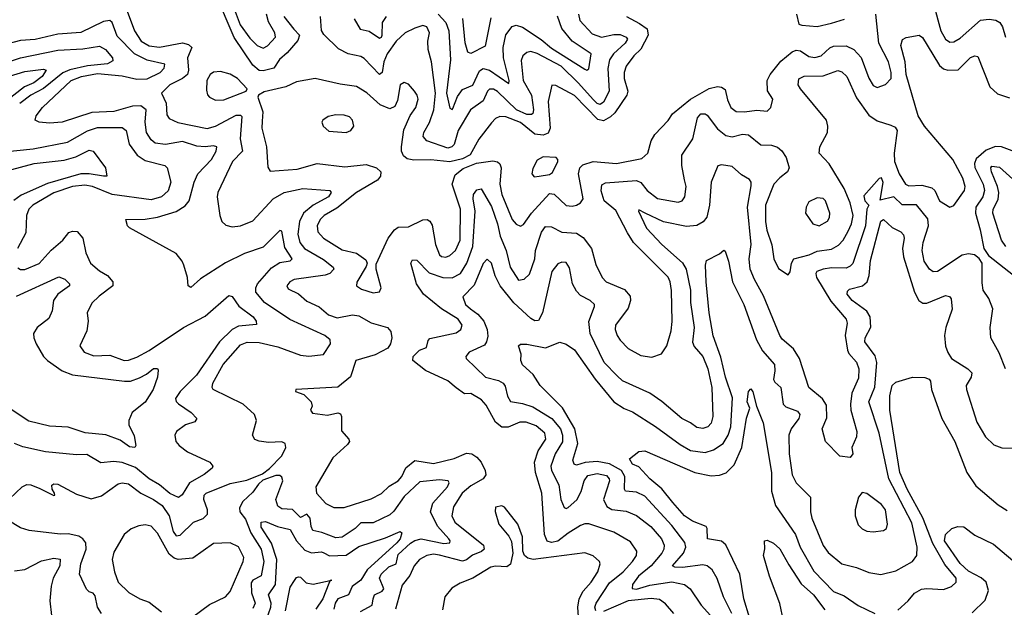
# Model space of a CAD drawing. Extents: x 1552033 to 1694788, y 811965 to 917215.
# Tile 232 of 256: x 1579331 to 1584078, y 885584 to 888419. Entities that reach past the tile are written whole.
import ezdxf

# ---------------------------------------------------------------- set-up
doc = ezdxf.new("R2010")
doc.units = 0

msp = doc.modelspace()

# ---------------------------------------------------------------- linework, layer by layer
at = {"layer": '0CON20XD'}
for points in [[(1580604.5, 888434.5), (1580653, 888373), (1580679.3, 888345), (1580671.5, 888318.5), (1580620.9, 888259.1), (1580582.9, 888227.1), (1580555.5, 888184.5), (1580505, 888171.9), (1580485, 888174.1), (1580455, 888199.5), (1580363.9, 888333.9), (1580275, 888544.6)], [(1579843.8, 888473.8), (1579883.9, 888365), (1579916, 888316), (1579955, 888293.7), (1580005, 888287), (1580115, 888307.5), (1580145, 888300), (1580160.7, 888285), (1580140.2, 888235), (1580143.7, 888175), (1580139.4, 888155), (1580116.1, 888135), (1580054.6, 888105), (1580014.6, 888065), (1580036.2, 888016.2), (1580039.3, 887959.3), (1580051.9, 887941.9), (1580093.1, 887923.1), (1580235, 887894.8), (1580275, 887904.8), (1580375, 887957.8), (1580395, 887958.7), (1580402, 887952), (1580393.7, 887845), (1580405.3, 887785), (1580356.2, 887735), (1580285.7, 887585), (1580283.3, 887565), (1580296, 887474), (1580305.8, 887445), (1580325, 887427.5), (1580355, 887420.6), (1580395.4, 887424.6), (1580455, 887449.5), (1580553.2, 887555), (1580605, 887584.7), (1580695, 887604.7), (1580826.2, 887595), (1580832.9, 887585), (1580819.1, 887565), (1580745, 887524.4), (1580698.7, 887485), (1580679.2, 887445), (1580671.5, 887385), (1580681.9, 887345), (1580704.2, 887315), (1580795, 887262.9), (1580841.5, 887225), (1580844.5, 887215), (1580825.5, 887195), (1580803.1, 887186.9), (1580654.3, 887165.7), (1580633.1, 887155), (1580617.8, 887135), (1580625, 887120.6), (1580675, 887097.1), (1580715, 887060.6), (1580774, 887034), (1580820, 886995), (1580860.9, 886980.9), (1580934.8, 886995.2), (1580965, 886990.3), (1581025, 886956.6), (1581104.2, 886935), (1581119.5, 886915), (1581125.5, 886885), (1581118.8, 886855), (1581105, 886834.6), (1581045, 886802.3), (1580950.8, 886775), (1580925, 886696.9), (1580865, 886646.7), (1580662.5, 886635), (1580660, 886625), (1580700.7, 886610.7), (1580735.8, 886575.8), (1580740, 886555), (1580732.5, 886535), (1580741.7, 886521.7), (1580815, 886511.1), (1580865, 886521.9), (1580877.3, 886517.3), (1580882.2, 886505), (1580882.2, 886435), (1580918.2, 886395), (1580920, 886385), (1580910.4, 886369.6), (1580840.6, 886305), (1580758.1, 886165), (1580761.2, 886135), (1580806.7, 886085), (1580845, 886066.2), (1580895, 886065.4), (1581025, 886107.1), (1581075, 886133.8), (1581111.9, 886168.1), (1581155.3, 886195), (1581172.9, 886215), (1581193, 886257), (1581235, 886293.4), (1581325, 886278.4), (1581425, 886303), (1581485, 886328.8), (1581510, 886325), (1581535, 886308.9), (1581555.3, 886285), (1581574.7, 886245), (1581577.2, 886222.8), (1581564.5, 886205), (1581505, 886171), (1581464.2, 886135), (1581421.5, 886068.5), (1581414.7, 886025), (1581429.2, 885995), (1581567.1, 885885), (1581569.6, 885865), (1581556.3, 885853.7), (1581513.4, 885836.6), (1581485, 885814), (1581465, 885807.6), (1581353.8, 885836.2), (1581325, 885840.2), (1581294.3, 885835), (1581258.9, 885815), (1581232.7, 885785), (1581211.5, 885738.5), (1581175, 885690.8), (1581142.9, 885575)], [(1580360.1, 888485), (1580394.3, 888395), (1580439.5, 888329.5), (1580475, 888294), (1580505, 888282.1), (1580525, 888292.3), (1580564.6, 888335), (1580560.3, 888355), (1580529.4, 888409.4), (1580520, 888445)], [(1583735.9, 888495), (1583771.4, 888365), (1583795, 888325.5), (1583815, 888310.4), (1583835, 888311.8), (1583865, 888329.1), (1583963.4, 888416.6), (1584005, 888422.1), (1584036.6, 888416.6), (1584056.9, 888405), (1584068.8, 888385), (1584083.5, 888335)], [(1579281.7, 886108.3), (1579342, 886165), (1579365, 886176.2), (1579385, 886174.6), (1579428, 886158), (1579495, 886123.1), (1579500, 886125), (1579498.6, 886135), (1579486.7, 886155), (1579485.7, 886174.3), (1579495, 886180.6), (1579515, 886179.1), (1579605, 886129.5), (1579675, 886107.5), (1579725, 886122.5), (1579805, 886180.7), (1579825, 886185.4), (1579855, 886180.8), (1579914.8, 886134.8), (1579975, 886104.8), (1580017.4, 886075), (1580051.9, 886025), (1580070.9, 885950.9), (1580085, 885928.7), (1580105, 885932.4), (1580169.2, 885995), (1580215, 886013), (1580235.7, 886034.3), (1580236.8, 886055), (1580218.6, 886105), (1580220.7, 886125), (1580229.1, 886135), (1580345, 886182.4), (1580425, 886198.2), (1580501.1, 886228.9), (1580535.4, 886254.6), (1580594.3, 886315), (1580614, 886355), (1580611.2, 886375), (1580595, 886382.9), (1580529.5, 886379.5), (1580485, 886385.4), (1580464.7, 886394.7), (1580452.2, 886415), (1580472.5, 886485), (1580463.3, 886515), (1580408.6, 886565), (1580263.1, 886635), (1580258.5, 886645), (1580262.5, 886665), (1580312.3, 886755), (1580395, 886851.1), (1580426.6, 886863.4), (1580485, 886861.7), (1580575, 886840.5), (1580685, 886800.4), (1580725, 886795.2), (1580795, 886803.6), (1580828.9, 886855), (1580828.1, 886875), (1580801.4, 886895), (1580632.9, 886972.9), (1580511.5, 887055), (1580469.4, 887105), (1580468.6, 887125), (1580476.6, 887145), (1580545, 887221.4), (1580585, 887247.5), (1580634.5, 887255.5), (1580644.3, 887265), (1580609.5, 887319.5), (1580595, 887398.8), (1580585, 887402), (1580505, 887322.5), (1580415, 887291.2), (1580323.4, 887246.6), (1580201.6, 887168.4), (1580155, 887127.5), (1580143.3, 887135), (1580139.2, 887175), (1580121.2, 887235), (1580113.8, 887255), (1580085, 887291.2), (1579860, 887415), (1579850, 887425), (1579842.5, 887455), (1579935, 887457.5), (1579995, 887466.2), (1580085, 887493.3), (1580129, 887521), (1580146.9, 887545), (1580171.6, 887635), (1580189.5, 887675), (1580255.9, 887745), (1580278.4, 887785), (1580280.6, 887805), (1580265, 887811.3), (1580225, 887805.2), (1580185, 887809.5), (1580115, 887831.6), (1580033, 887817), (1579983.4, 887823.4), (1579965, 887839.2), (1579942.6, 887875), (1579934.8, 887925), (1579940, 887985), (1579915, 888003.2), (1579875, 888002.1), (1579785, 887976), (1579678.6, 887971.4), (1579534.6, 887924.6), (1579475, 887919.6), (1579424.6, 887924.6), (1579404.4, 887934.4), (1579409.4, 887955), (1579440, 887995), (1579579.4, 888125), (1579628.5, 888145), (1579705, 888159.2), (1579825, 888147.8), (1579895, 888132.8), (1579945, 888134.2), (1580007.5, 888165), (1580027.3, 888185), (1580030, 888205), (1579945, 888224), (1579884.8, 888255), (1579800, 888340), (1579776.8, 888405), (1579765, 888415.3), (1579735, 888410.2), (1579625, 888357.3), (1579515, 888350), (1579405, 888323.7), (1579335, 888318.9), (1579228.2, 888291.8)], [(1582255.8, 888435), (1582319.4, 888400.6), (1582355.5, 888375.5), (1582361.1, 888345), (1582325, 888276.5), (1582291.1, 888245), (1582254.2, 888195), (1582245.7, 888165), (1582245.7, 888135.7), (1582262.1, 888075), (1582258.5, 888055), (1582200, 887970), (1582179.3, 887950.7), (1582145, 887931.5), (1582118, 887938), (1582005, 888053.7), (1581915, 888101.4), (1581896.7, 888103.3), (1581878.4, 888025), (1581887.6, 887895), (1581878.8, 887871.2), (1581855, 887862), (1581815, 887866.5), (1581745, 887922.4), (1581675, 887950.4), (1581645, 887952.7), (1581625, 887942.7), (1581605, 887922.2), (1581545, 887841.9), (1581502.1, 887767.9), (1581465, 887748), (1581405, 887734.1), (1581313.4, 887743.4), (1581231, 887741), (1581198.3, 887748.3), (1581181.8, 887761.8), (1581171.9, 887785), (1581171.4, 887805), (1581183, 887887), (1581213.9, 887956.1), (1581240, 887995), (1581251.1, 888035), (1581247.3, 888055), (1581234.5, 888075), (1581205, 888107.7), (1581185, 888116.5), (1581165, 888104.3), (1581151.5, 888028.5), (1581140, 888000), (1581115, 887988.9), (1581068.2, 888008.2), (1581005, 888066), (1580955, 888097.3), (1580875, 888107.8), (1580755, 888135.4), (1580665, 888119.5), (1580613.3, 888095), (1580509.5, 888070.5), (1580482.5, 888055), (1580478.8, 888045), (1580502.8, 887975), (1580499.8, 887930.2), (1580498.2, 887895), (1580520.8, 887805), (1580527.1, 887707.1), (1580538.6, 887688.6), (1580667.6, 887697.6), (1580765, 887725.8), (1580898.8, 887708.8), (1581000.9, 887720.9), (1581050.8, 887705), (1581072.2, 887685), (1581070.4, 887665), (1581055, 887644.7), (1580955, 887584.8), (1580860.3, 887509.7), (1580798.2, 887475), (1580779.1, 887455), (1580764.7, 887425), (1580767.5, 887395), (1580795.6, 887365), (1580885, 887309.2), (1580955, 887292.5), (1581000, 887260), (1581006.2, 887245), (1581001.7, 887228.3), (1580956.4, 887153.6), (1580954.3, 887135), (1580979.3, 887119.3), (1581035, 887100.8), (1581065, 887106.7), (1581073.3, 887125), (1581050, 887215), (1581050, 887240), (1581107.8, 887365), (1581137.5, 887405), (1581155, 887417.5), (1581205, 887420.3), (1581275, 887454), (1581295.3, 887455.3), (1581307.6, 887447.6), (1581318.5, 887428.5), (1581335.5, 887334.5), (1581355.3, 887285.3), (1581365, 887276.7), (1581385, 887273.5), (1581405, 887281.8), (1581431.8, 887305), (1581454.8, 887355), (1581455.2, 887505), (1581416.1, 887625), (1581430.1, 887669.9), (1581468.3, 887701.7), (1581532.9, 887727.1), (1581612, 887738), (1581635, 887732.6), (1581645, 887723.9), (1581651.7, 887705), (1581645.2, 887625), (1581655.2, 887575), (1581704.4, 887454.4), (1581725, 887433.3), (1581745, 887422.9), (1581759.5, 887430.5), (1581798.4, 887485), (1581885, 887581.2), (1581906.7, 887576.7), (1581965, 887523.4), (1581995, 887518.8), (1582015, 887524), (1582034.3, 887535.7), (1582046.5, 887555), (1582025.2, 887675), (1582031.2, 887705), (1582045, 887718.4), (1582095, 887734.4), (1582207.5, 887725), (1582329.8, 887750.2), (1582359.2, 887775), (1582375.6, 887835), (1582393.1, 887865), (1582457.1, 887932.9), (1582478.4, 887965), (1582564.2, 888035.8), (1582655, 888087), (1582695, 888097.1), (1582714.2, 888094.2), (1582732.1, 888082.1), (1582742.9, 888032.9), (1582758.5, 887995), (1582785, 887976.1), (1582825, 887974), (1582885, 887982.3), (1582935, 887977.1), (1582951.4, 887995), (1582961.2, 888035), (1582935.3, 888075.3), (1582933.6, 888125), (1582949.5, 888155), (1583000.5, 888219.5), (1583055, 888263.8), (1583075, 888272.1), (1583095, 888269.3), (1583135, 888240.7), (1583165, 888237.1), (1583195.5, 888245), (1583237.2, 888282.8), (1583255, 888291.2), (1583315, 888292.5), (1583352.2, 888275), (1583386.9, 888236.9), (1583425, 888136.2), (1583445, 888102), (1583465, 888092), (1583504.2, 888105.8), (1583531.9, 888135), (1583532.7, 888165), (1583520, 888215), (1583472, 888305), (1583457.7, 888445)], [(1581327.4, 887985), (1581335.8, 888065), (1581315.3, 888215.3), (1581299.2, 888275), (1581298.2, 888315), (1581306.4, 888355), (1581294.3, 888385), (1581275, 888390.9), (1581235, 888377.8), (1581189.4, 888355), (1581145, 888316.2), (1581101.5, 888255), (1581086.7, 888215), (1581077.9, 888165), (1581065, 888154.6), (1580991.7, 888231.7), (1580975, 888241.1), (1580914.7, 888254.7), (1580868.1, 888278.1), (1580796.9, 888346.9), (1580786.2, 888366.2), (1580781.5, 888435)], [(1580943.6, 888423.6), (1580972.7, 888372.7), (1581015, 888362.9), (1581065, 888329.6), (1581075, 888334.6), (1581078, 888345), (1581079.8, 888405), (1581099.6, 888435)], [(1582025.4, 888445), (1582030.7, 888415), (1582090.1, 888350.1), (1582135, 888335.2), (1582195, 888347.3), (1582225, 888347.1), (1582255.2, 888335.2), (1582261.5, 888325), (1582250.3, 888305), (1582193.8, 888255), (1582173.8, 888225), (1582165.7, 888184.3), (1582173.3, 888075), (1582145, 888021.7), (1582129.4, 888010.6), (1582115, 888014.4), (1582095, 888033.4), (1582025, 888113.3), (1581940.7, 888195), (1581825, 888256.6), (1581794.2, 888265.8), (1581775, 888260), (1581756.5, 888245), (1581747.6, 888222.4), (1581758.7, 888125), (1581797.7, 888055), (1581808.3, 887985), (1581805, 887965.8), (1581798.7, 887961.3), (1581775, 887962.2), (1581725.8, 887985), (1581635, 888073), (1581615, 888084.2), (1581596.4, 888083.6), (1581586.1, 888073.9), (1581565, 888028.1), (1581503.4, 887985), (1581445.2, 887885), (1581425, 887817.5), (1581414.8, 887805.2), (1581395, 887798.9), (1581294.3, 887835), (1581275.3, 887855), (1581279.1, 887875), (1581307.1, 887922.9), (1581327.4, 887985)], [(1581347.5, 888445), (1581385.7, 888405), (1581399, 888365), (1581407.8, 888225), (1581387.7, 888065), (1581405, 887992.5), (1581415, 887985.7), (1581418.9, 887991.1), (1581441.1, 888048.9), (1581465, 888081.9), (1581515, 888103.9), (1581547.9, 888172.1), (1581565, 888183.1), (1581595, 888175.2), (1581688.2, 888111.8), (1581689.7, 888125), (1581663, 888235), (1581661.6, 888285), (1581675, 888345.6), (1581705, 888386.4), (1581725, 888392.8), (1581755, 888382.9), (1581845, 888324.1), (1581895, 888281.2), (1582055, 888180.3), (1582065, 888176.2), (1582075, 888181.4), (1582085.5, 888255), (1581994.9, 888314.9), (1581945, 888375.9), (1581923.4, 888436.6)], [(1581602.8, 888427.2), (1581575, 888291.4), (1581505, 888256.7), (1581491.7, 888261.7), (1581477.7, 888307.7), (1581467.1, 888425)], [(1583076.2, 888445), (1583087.5, 888397.5), (1583101.9, 888391.9), (1583175, 888386.5), (1583245, 888401.8), (1583308, 888422)], [(1582536.3, 887646.3), (1582522.5, 887715), (1582523.1, 887765), (1582575.9, 887845), (1582598.5, 887945), (1582615, 887964.5), (1582635, 887965.5), (1582645, 887959.1), (1582695, 887892.5), (1582735, 887860.6), (1582765, 887854.3), (1582815, 887866.3), (1582844.2, 887864.2), (1582903.8, 887815), (1582955, 887814.5), (1582985, 887803.5), (1583005, 887786.7), (1583025.4, 887755), (1583040.8, 887705), (1583032.2, 887685), (1582995, 887656.2), (1582967.3, 887625), (1582926.8, 887525), (1582926.6, 887445), (1582933.3, 887403.3), (1582956.9, 887333.1), (1582967.1, 887265), (1582988.9, 887218.9), (1583035, 887188.8), (1583045, 887202.5), (1583051.5, 887245), (1583063.5, 887265), (1583136.9, 887285), (1583175, 887302.3), (1583245, 887311.9), (1583279, 887331), (1583300.3, 887355), (1583325, 887398.2), (1583340.6, 887435), (1583348.5, 887475), (1583333.8, 887535), (1583305.2, 887605), (1583233.8, 887723.8), (1583185.9, 887775), (1583188.6, 887805), (1583224.8, 887875.2), (1583227.2, 887905), (1583220.4, 887935), (1583095.4, 888085), (1583084.5, 888105.5), (1583086.4, 888133.6), (1583113.4, 888146.6), (1583205, 888148.6), (1583275, 888173.3), (1583295, 888167.7), (1583317.8, 888145), (1583365, 888042.3), (1583425, 887959.1), (1583465, 887931.8), (1583530.7, 887910.7), (1583551.3, 887901.3), (1583561.8, 887885), (1583547.3, 887775), (1583548.9, 887735), (1583570.4, 887675), (1583600.7, 887625), (1583617.7, 887617.7), (1583680.8, 887620.8), (1583728.3, 887608.3), (1583742.4, 887595), (1583765, 887544.6), (1583815, 887514.3), (1583835, 887522.5), (1583885.2, 887595), (1583888.7, 887615), (1583877.9, 887655), (1583829.7, 887745), (1583692.9, 887905), (1583663.1, 887955), (1583605.2, 888154.8), (1583599.4, 888215), (1583579.6, 888295), (1583586.4, 888323.6), (1583605, 888333.5), (1583667.5, 888345), (1583683.5, 888333.5), (1583705.8, 888295.8), (1583765, 888197.8), (1583785, 888181.9), (1583805, 888175.3), (1583855, 888176.7), (1583915, 888236.2), (1583935, 888244.5), (1583950.7, 888240.7), (1584007.5, 888095), (1584045, 888061.3), (1584102.7, 888042.7)], [(1579235, 888203.3), (1579335, 888234.4), (1579515, 888271.8), (1579635, 888279.2), (1579715, 888291.2), (1579745, 888274.5), (1579778.5, 888235), (1579780.2, 888219.8), (1579753.2, 888206.8), (1579657.2, 888197.2), (1579572.8, 888177.2), (1579537.8, 888162.2), (1579445, 888086.9), (1579384.9, 888055.1), (1579330.4, 888015)], [(1579245, 888134.8), (1579355, 888168.8), (1579445, 888180.3), (1579458.9, 888175), (1579438.6, 888145), (1579398.9, 888115), (1579353.3, 888095), (1579175, 887956.5)], [(1580275, 888030.6), (1580315, 888032.5), (1580422.5, 888075), (1580428, 888085), (1580380, 888135), (1580345, 888156.9), (1580298.8, 888168.8), (1580265, 888166.2), (1580248.8, 888155), (1580233.3, 888125), (1580231.7, 888078.3), (1580236.8, 888056.8), (1580246.2, 888045), (1580275, 888030.6)], [(1580905, 887874.4), (1580926.7, 887885), (1580941.2, 887905), (1580935.8, 887935), (1580920.3, 887950.3), (1580895, 887958.9), (1580855, 887959.4), (1580817.9, 887952.1), (1580792, 887935), (1580787.5, 887925), (1580794.3, 887905), (1580821.7, 887881.7), (1580905, 887874.4)], [(1579065, 887762.5), (1579395, 887795.6), (1579561.8, 887828.2), (1579657.3, 887882.7), (1579705, 887899.6), (1579825, 887898.7), (1579843.1, 887885), (1579858, 887818), (1579896.7, 887765), (1579935, 887740.5), (1580030, 887715), (1580041.1, 887705), (1580058.5, 887635), (1580046.8, 887593.2), (1580013.5, 887565), (1579965, 887549.4), (1579776.3, 887576.3), (1579682.2, 887615), (1579645, 887621), (1579585, 887613.8), (1579495, 887583.1), (1579393.8, 887525), (1579374.2, 887505), (1579363.8, 887475), (1579359.8, 887390.2), (1579320, 887315)], [(1579135, 887655.2), (1579400.8, 887725), (1579545, 887741.7), (1579601.8, 887758.2), (1579665, 887790), (1579685, 887784.2), (1579744.2, 887705), (1579750, 887665), (1579734.1, 887664.1), (1579665.6, 887675.6), (1579624.8, 887674.8), (1579465, 887629.1), (1579337.9, 887572.1), (1579302.8, 887547.2)], [(1584116.2, 887786.2), (1584065, 887805.4), (1584035, 887807.1), (1583990.9, 887789.1), (1583942, 887748), (1583933.9, 887726.1), (1583936.2, 887706.2), (1583975.2, 887625), (1583981.5, 887595), (1583974.3, 887565), (1583940.6, 887515), (1583938.1, 887485), (1583961.8, 887405), (1583978.5, 887315), (1584001.3, 887281.3), (1584175.7, 887145)], [(1581810.5, 887660.5), (1581835, 887664.5), (1581885, 887672.1), (1581898.6, 887681.4), (1581924.6, 887735), (1581925.2, 887745.2), (1581916.9, 887755), (1581855, 887757.1), (1581825, 887741.1), (1581805, 887702), (1581799.5, 887675), (1581810.5, 887660.5)], [(1583970.3, 887149.7), (1583970.9, 887245), (1583957.2, 887267.2), (1583934, 887284), (1583905, 887289.2), (1583875, 887282.5), (1583755, 887203.8), (1583735, 887202.5), (1583716.9, 887215), (1583691.8, 887255), (1583681.6, 887305), (1583687.3, 887345), (1583712, 887425), (1583709, 887459), (1583655, 887526), (1583585.2, 887525.2), (1583545, 887564.1), (1583479.1, 887549.1), (1583494.2, 887634.2), (1583485, 887656.2), (1583475, 887653.3), (1583400.4, 887569.6), (1583404.8, 887544.8), (1583424.3, 887525), (1583414.7, 887505), (1583408.6, 887425), (1583347.2, 887242.8), (1583335, 887229.3), (1583315, 887220.2), (1583245, 887222), (1583203.7, 887216.3), (1583174.5, 887205), (1583169.1, 887195), (1583171.5, 887175), (1583240.9, 887060.9), (1583315.3, 886975), (1583319.4, 886955), (1583310.2, 886895), (1583321.1, 886825), (1583328.3, 886808.3), (1583365, 886766.5), (1583376.2, 886735), (1583375, 886690), (1583341.9, 886618.1), (1583335.7, 886565), (1583338.1, 886535), (1583366.7, 886433.3), (1583365, 886407.5), (1583342.5, 886355), (1583347.5, 886325), (1583335, 886307.5), (1583285, 886313.8), (1583215.8, 886385), (1583199.4, 886445), (1583222, 886498), (1583220.1, 886560.1), (1583200.4, 886590.4), (1583135.5, 886645), (1583089.5, 886785), (1583061.5, 886831.5), (1583007.4, 886877.4), (1582995.4, 886895), (1582916.8, 887086.8), (1582873.1, 887165), (1582853.1, 887215), (1582847.5, 887265), (1582857.7, 887335), (1582840.2, 887515), (1582857.4, 887617.4), (1582857.5, 887635), (1582848.9, 887648.9), (1582810.1, 887670.1), (1582765, 887711.1), (1582715, 887718.1), (1582695.8, 887714.2), (1582664.6, 887635.4), (1582656.8, 887525), (1582642.8, 887467.2), (1582626.5, 887443.5), (1582595, 887426.5), (1582545, 887421.3), (1582435, 887443.4), (1582345.8, 887485.8), (1582315, 887502.5), (1582313.3, 887495), (1582353.4, 887413.4), (1582426.5, 887335), (1582525.4, 887245.4), (1582543.2, 887215), (1582565.5, 887115), (1582564, 887055), (1582581.8, 886935), (1582573.6, 886863.6), (1582581.9, 886841.9), (1582624.7, 886795), (1582648.4, 886735), (1582667.6, 886645), (1582672.8, 886505), (1582665, 886472.5), (1582648.1, 886455), (1582625, 886446.9), (1582595, 886451.5), (1582564.3, 886475), (1582523.1, 886495), (1582426.6, 886576.6), (1582367.9, 886617.9), (1582237.2, 886677.2), (1582210.5, 886700.5), (1582148.1, 886765), (1582080.7, 886905), (1582075, 886963.3), (1582102.5, 887035), (1582101.1, 887045), (1582080.6, 887065), (1582035, 887088), (1582015, 887110), (1581995.9, 887145), (1581981.5, 887221.5), (1581965, 887247.1), (1581945, 887248.9), (1581925, 887241.9), (1581896.5, 887205), (1581851.1, 887005), (1581832.4, 886967.6), (1581815, 886966.8), (1581795, 886978.2), (1581712.8, 887052.8), (1581647.6, 887135), (1581623.3, 887183.3), (1581605, 887244), (1581585, 887264.2), (1581565, 887242.5), (1581521.2, 887138.8), (1581467.7, 887082.3), (1581479.5, 887045), (1581504.5, 887025), (1581539, 886999), (1581567.9, 886965), (1581584.8, 886925), (1581587.9, 886892.1), (1581581.8, 886865), (1581570.8, 886849.2), (1581497.5, 886815), (1581481.4, 886795), (1581482.9, 886785), (1581576.9, 886695), (1581638.3, 886678.3), (1581661.5, 886665), (1581671.4, 886651.4), (1581682.7, 886602.7), (1581696.9, 886576.9), (1581755, 886567.6), (1581805, 886551.3), (1581895.8, 886495.8), (1581938.2, 886445), (1581948.3, 886415), (1581947.8, 886382.2), (1581911.7, 886325), (1581891.2, 886265), (1581894.8, 886244.8), (1581930.7, 886175), (1581940.3, 886105), (1581955, 886066), (1581965, 886060.6), (1581975, 886065.6), (1582017.2, 886102.8), (1582037.6, 886142.4), (1582051.5, 886195), (1582070.4, 886219.6), (1582115, 886230.3), (1582160.3, 886220.3), (1582173.1, 886205), (1582174.2, 886194.2), (1582145.8, 886105), (1582161.3, 886071.3), (1582185, 886055.7), (1582255, 886047.5), (1582305, 886027.8), (1582372.9, 885975), (1582425, 885915.4), (1582437.3, 885885), (1582436.4, 885865), (1582426.4, 885845), (1582375.2, 885785), (1582313.4, 885735), (1582284.7, 885695), (1582283.3, 885675), (1582305, 885672.7), (1582367.9, 885692.1), (1582475, 885708), (1582535.2, 885695.2), (1582563.3, 885673.3), (1582616.2, 885595), (1582705, 885496.9)], [(1584084.7, 887325), (1584064.8, 887355), (1584022.2, 887485), (1584023.9, 887505), (1584048.8, 887551.2), (1584052, 887585), (1584045.5, 887615), (1584015.5, 887684.5), (1584013.1, 887705), (1584017.9, 887712.1), (1584055, 887707.2), (1584135, 887635.7)], [(1582108, 885568), (1582103.2, 885585), (1582109.6, 885605), (1582175, 885701.8), (1582240.7, 885755), (1582285.8, 885805), (1582304.6, 885835), (1582306.1, 885855), (1582275, 885900.4), (1582195, 885947.3), (1582075, 885987.5), (1582055, 885987.5), (1582035, 885979.1), (1581975, 885942.7), (1581925, 885903), (1581895, 885897.1), (1581873.5, 885903.5), (1581860.4, 885935), (1581847.9, 886135), (1581816.8, 886235), (1581812, 886285), (1581830.5, 886339.5), (1581867.1, 886395), (1581863.1, 886425), (1581820.7, 886460.7), (1581772, 886478), (1581742, 886478), (1581685, 886453.8), (1581655, 886453.7), (1581625, 886478.2), (1581579.2, 886559.2), (1581556.9, 886585), (1581505, 886615.6), (1581475, 886614.3), (1581435, 886643.8), (1581395, 886677.3), (1581286.4, 886726.4), (1581226.7, 886775), (1581227.5, 886795), (1581257.5, 886825), (1581292.5, 886837.5), (1581299.2, 886870.8), (1581308.7, 886881.3), (1581435, 886908), (1581457.8, 886925), (1581464.6, 886945), (1581444.7, 886975), (1581365, 887024.8), (1581276.9, 887095), (1581243, 887145), (1581216.9, 887245), (1581225, 887260), (1581245, 887258.6), (1581305, 887197.6), (1581370, 887175), (1581416.3, 887173.7), (1581456, 887194), (1581485.9, 887244.1), (1581515.4, 887325), (1581525.9, 887495), (1581516.2, 887555), (1581518.7, 887575), (1581535, 887598.1), (1581555, 887602.5), (1581605, 887518.2), (1581635, 887434.4), (1581647.7, 887375), (1581676.5, 887305), (1581694.8, 887225), (1581735, 887161.8), (1581763.3, 887166.7), (1581788.2, 887191.8), (1581814.7, 887265.3), (1581818.2, 887305), (1581845.6, 887394.4), (1581865, 887421.2), (1581895, 887419.6), (1581945, 887394), (1582015, 887389.6), (1582048, 887368), (1582088.2, 887315), (1582107.6, 887237.6), (1582138.1, 887175), (1582158.6, 887155), (1582246.8, 887116.8), (1582274.1, 887085), (1582276.2, 887063.8), (1582265, 887028.1), (1582202.7, 886945), (1582201.8, 886925), (1582211.8, 886895), (1582225, 886873.1), (1582265, 886832.2), (1582325, 886798.9), (1582378.7, 886791.3), (1582425, 886807.5), (1582450.6, 886845), (1582472.1, 886917.9), (1582476.8, 886963.2), (1582473.2, 887113.2), (1582467.2, 887155), (1582457, 887177), (1582290.4, 887345), (1582260.3, 887390.3), (1582205, 887497.9), (1582148.4, 887545), (1582133.9, 887593.9), (1582137.2, 887622.8), (1582155, 887632.4), (1582305, 887642.7), (1582325, 887633.1), (1582355.4, 887595), (1582406.1, 887556.1), (1582505, 887538.9), (1582524.7, 887545.3), (1582536.9, 887565), (1582544, 887615), (1582536.3, 887646.3)], [(1583185, 887424.5), (1583225, 887447.5), (1583235.5, 887465), (1583236.5, 887485), (1583215, 887546), (1583203.9, 887556.1), (1583175, 887560), (1583135, 887540.8), (1583122.9, 887515), (1583118.9, 887485), (1583155, 887434), (1583185, 887424.5)], [(1582764, 885555), (1582724.4, 885634.4), (1582693.8, 885723.8), (1582669.2, 885765), (1582645.2, 885785.2), (1582625, 885790), (1582526.4, 885776.4), (1582488.5, 885778.5), (1582477.8, 885785), (1582531.7, 885845), (1582541.7, 885875), (1582536.8, 885896.8), (1582475, 885978.9), (1582345, 886120.3), (1582305, 886140.2), (1582251.5, 886145), (1582246.7, 886155), (1582248.5, 886215), (1582232.2, 886245), (1582175, 886275.9), (1582115, 886288.4), (1582056.9, 886283.1), (1582015, 886270.8), (1582003.1, 886275), (1581996.9, 886295), (1582022.1, 886375), (1582006.5, 886445), (1581947.4, 886547.4), (1581840.6, 886655), (1581806.8, 886706.8), (1581754.6, 886754.6), (1581747.5, 886775), (1581748.5, 886805), (1581735.7, 886845), (1581745, 886854.3), (1581775, 886854), (1581865, 886836.2), (1581935, 886863.8), (1581965, 886854), (1582005, 886825.8), (1582104.5, 886684.5), (1582195, 886575.3), (1582245, 886543.5), (1582285, 886528), (1582396.4, 886456.4), (1582515, 886369.8), (1582565, 886340.2), (1582635, 886330.7), (1582676, 886344), (1582721.8, 886375), (1582746.6, 886415), (1582759.3, 886455), (1582766.6, 886595), (1582733.1, 886695), (1582711.6, 886791.6), (1582673.9, 886893.9), (1582654.3, 887005), (1582640, 887155), (1582636.7, 887235), (1582642.4, 887257.6), (1582705, 887290), (1582725, 887307.5), (1582732.3, 887302.3), (1582748.6, 887255), (1582767.3, 887155), (1582821.5, 887045), (1582882.7, 886875), (1582911.9, 886821.9), (1582970, 886755), (1582970.9, 886725), (1582964.2, 886684.2), (1582970.9, 886670.9), (1583000.4, 886645), (1583012.2, 886565), (1583025, 886550.9), (1583079.9, 886529.9), (1583091.8, 886515), (1583087.3, 886495), (1583050.3, 886445), (1583039.5, 886415), (1583039.8, 886325), (1583055, 886223.8), (1583074.7, 886184.7), (1583143.1, 886115), (1583142.7, 886045), (1583150, 886015), (1583205, 885882.9), (1583228.3, 885848.3), (1583295, 885793.6), (1583365, 885776.7), (1583425, 885753.1), (1583483.2, 885743.2), (1583555, 885760), (1583634.7, 885805.3), (1583656.5, 885835), (1583657.5, 885875), (1583632.5, 885992.5), (1583520.8, 886205), (1583475, 886424.3), (1583424.3, 886575), (1583453.6, 886646.4), (1583463.5, 886765), (1583455, 886796.8), (1583405.8, 886865), (1583406.5, 886885), (1583435, 886936.2), (1583431.4, 886985), (1583415, 887012.4), (1583344.6, 887065), (1583319.5, 887095), (1583321.2, 887108.8), (1583331.3, 887118.7), (1583394.8, 887135.2), (1583417.1, 887155), (1583425.7, 887185), (1583432.5, 887257.5), (1583483.2, 887446.8), (1583495, 887454.5), (1583536.6, 887416.6), (1583578.1, 887395), (1583591.6, 887381.6), (1583595.3, 887365), (1583587.6, 887315), (1583592.4, 887275), (1583644.5, 887105), (1583665, 887064.1), (1583685, 887051.1), (1583705, 887051.4), (1583795, 887088.2), (1583813.6, 887083.6), (1583821.8, 887071.8), (1583827, 887023), (1583795.8, 886934.2), (1583788.8, 886895), (1583795, 886843.8), (1583805, 886812.9), (1583822.7, 886785), (1583901.1, 886735), (1583920.9, 886715), (1583918.2, 886695), (1583894.5, 886655), (1583895.5, 886635), (1583945, 886478), (1583987.3, 886407.3), (1584027.6, 886367.6), (1584066.6, 886353.4), (1584175, 886352.5)], [(1579322.3, 887222.3), (1579335, 887214.4), (1579355, 887213.8), (1579425, 887243.3), (1579482, 887308), (1579537.8, 887355), (1579567.2, 887392.8), (1579585, 887399.3), (1579608, 887398), (1579635.3, 887365), (1579648.6, 887295), (1579671.8, 887245), (1579715, 887207.1), (1579754.5, 887184.5), (1579779.4, 887155), (1579778.9, 887135), (1579712.9, 887085), (1579679.1, 887050.9), (1579656, 887005), (1579660, 886965), (1579655, 886917.5), (1579620, 886845), (1579641.2, 886815), (1579688.2, 886798.2), (1579765, 886800.7), (1579835, 886775.3), (1579855, 886776.3), (1579895, 886791.8), (1579955, 886823), (1580120.9, 886935), (1580225, 886988.8), (1580339.2, 887089.2), (1580355, 887084), (1580386.4, 887036.4), (1580455.6, 886985), (1580470.5, 886965), (1580471.9, 886948.1), (1580385, 886941.2), (1580354.9, 886925.1), (1580293.6, 886865), (1580183.2, 886705), (1580104.7, 886625), (1580082.4, 886592.4), (1580085, 886577.5), (1580095.7, 886565.7), (1580157.8, 886525), (1580184.3, 886495), (1580175, 886479.2), (1580130, 886465), (1580087.2, 886432.8), (1580077.8, 886415), (1580083.6, 886385), (1580099.5, 886365), (1580139.5, 886335), (1580247.1, 886285), (1580262.5, 886265), (1580258.6, 886255), (1580220, 886225), (1580149.6, 886185), (1580113.3, 886126.7), (1580095.5, 886114.5), (1580055, 886133.2), (1580004.6, 886174.6), (1579955.3, 886205), (1579888.6, 886258.6), (1579825, 886282.5), (1579785, 886288.4), (1579721.9, 886281.9), (1579655, 886321.4), (1579605, 886320), (1579455, 886334), (1579345, 886358.8), (1579305.3, 886375.3)], [(1579315, 887085.7), (1579518.6, 887178.6), (1579548, 887168), (1579570.6, 887145), (1579570, 887135), (1579515, 887095.5), (1579493.1, 887065), (1579487.7, 887015), (1579471.8, 886978.2), (1579415, 886933.6), (1579397.3, 886905), (1579397.9, 886885), (1579410, 886855), (1579445.4, 886795), (1579464.5, 886775), (1579535, 886724.7), (1579585, 886705.9), (1579835.3, 886674.7), (1579865, 886676), (1579908.2, 886691.8), (1579941.5, 886708.5), (1579975.8, 886735.8), (1579995, 886736.7), (1579998.3, 886728.3), (1579995.7, 886695), (1579974.6, 886635), (1579935, 886573.8), (1579872.3, 886525), (1579856.5, 886485), (1579856.9, 886465), (1579881.8, 886411.8), (1579890.3, 886365), (1579885, 886355.6), (1579859.4, 886359.4), (1579815, 886390.9), (1579745.9, 886415.9), (1579645.6, 886425.6), (1579565, 886453.3), (1579475, 886458.2), (1579375, 886481.9), (1579289, 886539)], [(1584083.3, 886735), (1584052.6, 886812.6), (1584012.5, 886885), (1584010, 886935), (1584022.9, 887025), (1584003.4, 887073.4), (1583975.7, 887115), (1583970.3, 887149.7)], [(1583565, 885570), (1583615, 885615.6), (1583645, 885652.5), (1583677.9, 885672.1), (1583705, 885676), (1583785, 885670.8), (1583822.5, 885685), (1583845.5, 885705), (1583846.1, 885725), (1583791.8, 885791.8), (1583733, 885893), (1583685.6, 886015.6), (1583609.9, 886155), (1583574.2, 886234.2), (1583525.2, 886535), (1583526.2, 886605), (1583536.4, 886655), (1583555, 886669.8), (1583635, 886694.1), (1583695, 886692.4), (1583715.3, 886685.3), (1583722.5, 886675), (1583726.8, 886635), (1583775.9, 886495.9), (1583839.6, 886385), (1583897.5, 886235), (1583940.9, 886170.9), (1584048.1, 886078.1), (1584091.2, 886051.2)], [(1582849.3, 885535), (1582821.4, 885625), (1582802.4, 885745), (1582735.3, 885885.3), (1582714.1, 885904.1), (1582646.9, 885915), (1582645.5, 885965), (1582640, 885975), (1582575, 885999.7), (1582535.4, 886025), (1582480.2, 886090.2), (1582426.2, 886156.2), (1582369.2, 886205), (1582315, 886262.9), (1582285, 886274.6), (1582270, 886300), (1582315, 886336.7), (1582345, 886340), (1582585, 886234.3), (1582665, 886219.2), (1582705, 886221.8), (1582736.6, 886233.4), (1582775, 886272.2), (1582813, 886355), (1582835, 886496.7), (1582851.1, 886545), (1582837.5, 886575), (1582845, 886626.2), (1582855, 886638), (1582865, 886624), (1582882.9, 886555), (1582915.4, 886475), (1582954.8, 886234.8), (1582955.3, 886145), (1582975.2, 886075.2), (1583070.6, 885935), (1583094.2, 885874.2), (1583159.5, 885759.5), (1583255, 885660), (1583305, 885640), (1583373.1, 885593.1), (1583453.8, 885555)], [(1580973.5, 885565), (1581030, 885595), (1581034.7, 885624.7), (1581040.8, 885645), (1581078.1, 885661.9), (1581086.3, 885673.7), (1581064.7, 885725), (1581072.7, 885745), (1581109.7, 885780.3), (1581146.4, 885793.6), (1581155, 885838.6), (1581215, 885893.3), (1581235, 885906.7), (1581265.5, 885914.5), (1581375, 885891.7), (1581404.4, 885895.6), (1581406.5, 885905), (1581400, 885915), (1581345.6, 885975.6), (1581311.5, 886045), (1581322.8, 886087.2), (1581393.3, 886165), (1581401.9, 886185), (1581396, 886195), (1581355, 886199.5), (1581259.8, 886190.2), (1581185, 886118.7), (1581135, 886047.8), (1581115, 886029.8), (1581035, 885992.4), (1580975, 885991.8), (1580947.2, 885965), (1580885, 885922.6), (1580855, 885919.8), (1580786.7, 885945), (1580744.5, 885955), (1580735.4, 885975), (1580731.3, 886015), (1580715, 886034.3), (1580685, 886018.2), (1580646.3, 886056.3), (1580595, 886059.2), (1580575, 886072.1), (1580565.3, 886105), (1580599.2, 886195), (1580595, 886212), (1580585, 886220.6), (1580565, 886221.1), (1580502.2, 886197.8), (1580481.3, 886178.7), (1580455, 886140), (1580405.9, 886094.1), (1580390.8, 886065), (1580392.4, 886045), (1580419.5, 886009.5), (1580444.2, 885944.2), (1580495.2, 885865), (1580507.9, 885805), (1580495, 885736.5), (1580455, 885715.2), (1580446.8, 885703.2), (1580447.9, 885655), (1580465.3, 885605), (1580455, 885579.5)], [(1583445, 885948.9), (1583495, 885954.3), (1583509.2, 885965), (1583514.4, 885985), (1583504.4, 886055), (1583485, 886080), (1583415, 886133.8), (1583391.7, 886138.3), (1583374.2, 886115.8), (1583358.6, 886055), (1583358.6, 886025), (1583372.6, 885982.6), (1583392.8, 885962.8), (1583415, 885952.2), (1583445, 885948.9)], [(1582028.7, 885491.3), (1582021.7, 885585), (1582027.4, 885625), (1582046.9, 885663.1), (1582085.9, 885705), (1582118.5, 885755), (1582130, 885795), (1582125.8, 885805), (1582095, 885833.1), (1582055, 885846.5), (1581805.7, 885815.7), (1581780.9, 885820.9), (1581764.8, 885834.8), (1581756.4, 885855), (1581754.4, 885925), (1581732, 885985), (1581667.7, 886067.7), (1581655, 886073.3), (1581625, 886067.5), (1581623, 886047), (1581641.2, 885985), (1581688.3, 885928.3), (1581701.7, 885901.7), (1581707.6, 885845), (1581696.7, 885793.3), (1581680, 885780), (1581625, 885782.9), (1581602.1, 885777.9), (1581515, 885724.5), (1581455, 885701.1), (1581413.8, 885676.2), (1581380.8, 885635), (1581368.3, 885571.7)], [(1579724.7, 885554.7), (1579705.3, 885585.3), (1579695, 885640), (1579685, 885653.1), (1579665, 885658.6), (1579652.3, 885672.3), (1579619.1, 885745), (1579625, 885794), (1579651.1, 885865), (1579648.9, 885895), (1579635, 885914.6), (1579615, 885927.1), (1579565, 885939.7), (1579525, 885937.1), (1579375.5, 885955.5), (1579335, 885967.1), (1579272.9, 886005)], [(1580165, 885538.8), (1580245, 885598.8), (1580322, 885635), (1580345, 885661.2), (1580408.2, 885805), (1580411.2, 885825), (1580385, 885875.8), (1580345.5, 885895.5), (1580265, 885891.9), (1580165, 885822.3), (1580095, 885815.9), (1580075, 885820.8), (1580050.7, 885840.7), (1579995, 885942.2), (1579965, 885975.4), (1579935, 885981.8), (1579905, 885977.8), (1579867.6, 885962.4), (1579834.4, 885935), (1579785, 885850), (1579776.8, 885815), (1579786.9, 885755), (1579806, 885706), (1579856.6, 885656.6), (1579910, 885625), (1579955, 885609.1), (1580015, 885561.9)], [(1580518.8, 885521.2), (1580542, 885585), (1580542.8, 885605), (1580530.8, 885645), (1580563.5, 885695), (1580570.8, 885815), (1580544, 885894), (1580495, 885971.8), (1580494.8, 885995.2), (1580515, 885998.1), (1580573.7, 885973.7), (1580635, 885959.5), (1580664.8, 885905), (1580705, 885860.7), (1580737.3, 885847.3), (1580785, 885852.7), (1580796.7, 885846.7), (1580825, 885832.4), (1580905, 885836.4), (1580965, 885877.3), (1581095, 885919.2), (1581165, 885949.4), (1581173, 885943), (1581165.2, 885915), (1581149.1, 885895), (1581005.9, 885765), (1580974.8, 885715.2), (1580933.4, 885685), (1580915.6, 885644.4), (1580864.2, 885625), (1580851.3, 885605), (1580845.2, 885574.8)], [(1583922, 885558), (1583985, 885619.4), (1584001.1, 885665), (1583990.8, 885705), (1583966.3, 885726.3), (1583905, 885759.5), (1583865, 885795.2), (1583789.8, 885905), (1583793.5, 885935), (1583824.7, 885965), (1583854.1, 885974.1), (1583882.3, 885972.3), (1583935, 885932.9), (1584025, 885888.8), (1584161.4, 885775)], [(1583030.6, 885435), (1582995, 885602.5), (1582945.6, 885735), (1582916.1, 885833.9), (1582923, 885867), (1582921.2, 885905), (1582935, 885908.6), (1582965, 885894.4), (1582995.8, 885865.8), (1583039.5, 885789.5), (1583097.7, 885697.7), (1583158.2, 885645), (1583212.6, 885572.6)], [(1579305, 885760.6), (1579355, 885767.6), (1579435, 885809.4), (1579495, 885820.9), (1579525, 885817.5), (1579524.7, 885785), (1579491.8, 885725), (1579482.9, 885687.1), (1579475.5, 885615), (1579483.1, 885545)], [(1580611.9, 885568.1), (1580635, 885681.2), (1580655.6, 885714.4), (1580665, 885728.8), (1580675, 885732), (1580685, 885730), (1580711.9, 885701.9), (1580745, 885696.7), (1580827, 885713.1), (1580836.2, 885715), (1580827, 885713.1), (1580820.4, 885699.6), (1580791.9, 885625), (1580758.9, 885575)], [(1582484.5, 885555), (1582445, 885600.5), (1582415, 885621.5), (1582375, 885626.8), (1582265, 885615.7), (1582145, 885564.8)]]:
    msp.add_lwpolyline(points, dxfattribs=at)

doc.saveas('drawing.dxf')
